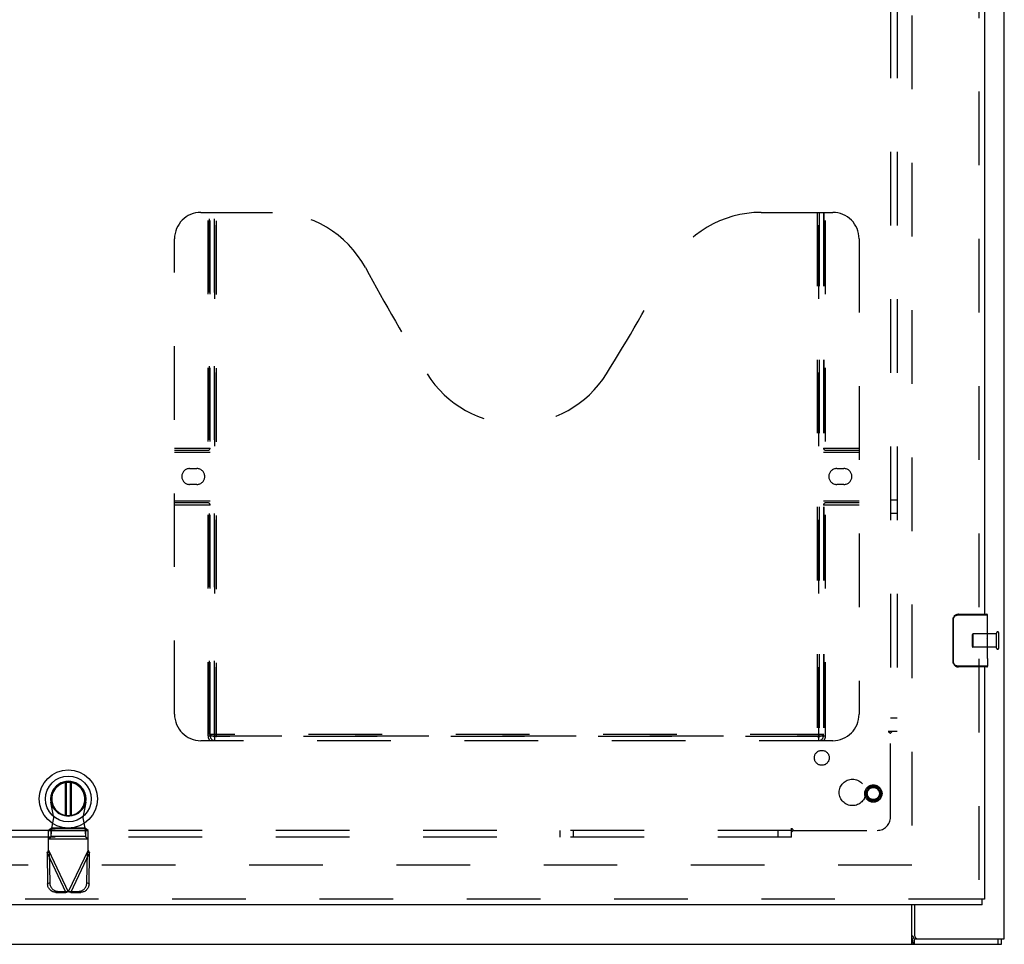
# Model space of a CAD drawing. Header units: inches. Extents: x 0 to 253, y 0 to 164.
# Tile 30 of 97: x 96 to 114, y 45 to 63. Entities that reach past the tile are written whole.
import ezdxf

# ---------------------------------------------------------------- set-up
doc = ezdxf.new("R2010")
doc.units = ezdxf.units.IN
doc.header["$LTSCALE"] = 13.939812
doc.header["$MEASUREMENT"] = 0
doc.linetypes.add('HIDDEN', pattern=[0.2, 0.1, -0.1])
doc.layers.get('0').update_dxf_attribs({"linetype": 'CONTINUOUS'})
for name, color, linetype in [('DEFAULT_2', 8, 'HIDDEN'), ('RIGHTHAND_DOOR_ASSEMBLY', 7, 'CONTINUOUS'), ('SUBPANEL', 7, 'CONTINUOUS')]:
    doc.layers.add(name, color=color, linetype=linetype)

msp = doc.modelspace()

# ---------------------------------------------------------------- linework, layer by layer
at = {"color": 3, "linetype": 'Continuous'}
for p, q in [((114.316, 45.447), (114.316, 121.977)), ((112.618, 46.093), (112.618, 45.51)), ((112.613, 45.447), (114.316, 45.447))]:
    msp.add_line(p, q, dxfattribs=at)
at = {"color": 7, "linetype": 'Continuous'}
for p, q in [((112.566, 45.343), (112.566, 46.093)), ((42.368, 45.343), (114.264, 45.343)), ((112.576, 45.419), (112.579, 45.4)), ((112.613, 45.343), (112.613, 45.447)), ((114.201, 45.343), (114.201, 45.447)), ((114.264, 45.343), (114.264, 45.447))]:
    msp.add_line(p, q, dxfattribs=at)
at = {"color": 3, "linetype": 'Continuous'}
for points in [[(112.566, 45.509), (112.569, 45.508), (112.571, 45.507), (112.573, 45.506), (112.576, 45.504), (112.578, 45.502), (112.58, 45.499), (112.582, 45.497), (112.584, 45.494), (112.586, 45.491), (112.587, 45.488), (112.589, 45.485), (112.59, 45.482), (112.592, 45.479), (112.593, 45.476), (112.594, 45.472), (112.597, 45.466)], [(112.597, 45.466), (112.598, 45.463), (112.599, 45.46), (112.6, 45.457), (112.602, 45.455), (112.603, 45.453), (112.605, 45.451), (112.606, 45.449), (112.608, 45.448), (112.61, 45.447), (112.611, 45.447), (112.613, 45.447)]]:
    msp.add_lwpolyline(points, dxfattribs=at)
at = {"color": 7, "linetype": 'Continuous'}
for points in [[(112.566, 45.458), (112.568, 45.455), (112.569, 45.452), (112.57, 45.447), (112.572, 45.442), (112.573, 45.437), (112.574, 45.431), (112.575, 45.425), (112.576, 45.419)], [(112.579, 45.4), (112.58, 45.395), (112.581, 45.389), (112.582, 45.383), (112.584, 45.377), (112.585, 45.372), (112.587, 45.367), (112.588, 45.363), (112.59, 45.359), (112.592, 45.356), (112.594, 45.353), (112.597, 45.35), (112.599, 45.347), (112.602, 45.346), (112.605, 45.344), (112.607, 45.344), (112.61, 45.343), (112.613, 45.343)]]:
    msp.add_lwpolyline(points, dxfattribs=at)
at = {"color": 3, "linetype": 'Continuous'}
msp.add_arc((112.681, 45.51), 0.063, 180, 270, dxfattribs=at)
at = {"layer": 'DEFAULT_2', "color": 8, "linetype": 'HIDDEN'}
for p, q in [((112.566, 115.895), (112.566, 46.791)), ((113.712, 50.979), (113.712, 51.207)), ((114.169, 51.217), (113.722, 51.217)), ((113.722, 51.217), (113.722, 50.969)), ((114.169, 50.951), (114.169, 51.235)), ((114.212, 50.951), (114.212, 51.235)), ((114.169, 50.969), (113.722, 50.969)), ((112.566, 46.843), (79.962, 46.843))]:
    msp.add_line(p, q, dxfattribs=at)
for centre, radius, start, end in [((113.722, 51.207), 0.01, 90, 180), ((114.191, 51.235), 0.0215, 360, 180), ((113.722, 50.979), 0.01, 180, 270), ((114.191, 50.951), 0.0215, 180, 0)]:
    msp.add_arc(centre, radius, start, end, dxfattribs=at)
at = {"layer": 'RIGHTHAND_DOOR_ASSEMBLY', "color": 8, "linetype": 'HIDDEN'}
for p, q in [((113.837, 80.998), (113.837, 51.438)), ((99.107, 59.197), (100.462, 59.197)), ((99.242, 49.287), (99.242, 59.197)), ((99.272, 49.317), (99.272, 59.197)), ((99.282, 49.287), (99.282, 59.197)), ((99.362, 49.317), (99.362, 59.197)), ((99.372, 49.197), (99.372, 59.197)), ((99.402, 49.277), (99.402, 59.197)), ((109.712, 59.197), (111.067, 59.197)), ((110.772, 59.197), (110.772, 49.277)), ((110.802, 49.197), (110.802, 59.197)), ((110.812, 59.197), (110.812, 49.317)), ((110.892, 59.197), (110.892, 49.287)), ((110.902, 59.197), (110.902, 49.317)), ((110.932, 49.287), (110.932, 59.197)), ((98.607, 49.697), (98.607, 58.697)), ((111.567, 58.697), (111.567, 49.697)), ((98.607, 54.737), (99.282, 54.737)), ((98.607, 54.697), (99.242, 54.697)), ((98.607, 54.657), (99.282, 54.657)), ((110.892, 54.737), (111.567, 54.737)), ((110.892, 54.657), (111.567, 54.657)), ((110.932, 54.697), (111.567, 54.697)), ((98.894, 54.347), (99.031, 54.347)), ((111.144, 54.347), (111.281, 54.347)), ((99.031, 54.047), (98.894, 54.047)), ((111.281, 54.047), (111.144, 54.047)), ((98.607, 53.737), (99.282, 53.737)), ((99.242, 53.697), (98.607, 53.697)), ((110.892, 53.737), (111.567, 53.737)), ((111.567, 53.697), (110.932, 53.697)), ((99.282, 53.657), (98.607, 53.657)), ((111.567, 53.657), (110.892, 53.657)), ((113.837, 50.748), (113.837, 46.197)), ((99.242, 49.287), (110.932, 49.287)), ((110.902, 49.317), (99.272, 49.317)), ((110.809, 49.277), (99.366, 49.277)), ((111.067, 49.197), (99.107, 49.197)), ((96.321, 47.739), (96.268, 48.033)), ((96.926, 48.033), (96.873, 47.739)), ((96.284, 47.542), (96.321, 47.739)), ((96.873, 47.739), (96.91, 47.542)), ((96.269, 47.538), (96.223, 47.497)), ((96.269, 47.538), (96.925, 47.538)), ((96.269, 47.383), (96.269, 47.538)), ((96.91, 47.542), (96.284, 47.542)), ((96.971, 47.497), (96.925, 47.538)), ((96.925, 47.538), (96.925, 47.383)), ((96.223, 47.123), (96.223, 47.497)), ((96.971, 47.493), (96.223, 47.493)), ((96.223, 47.342), (96.269, 47.383)), ((96.925, 47.383), (96.269, 47.383)), ((96.925, 47.383), (96.971, 47.342)), ((96.971, 47.123), (96.971, 47.497)), ((96.223, 47.338), (96.971, 47.338)), ((96.971, 47.334), (96.223, 47.334)), ((96.195, 47.075), (96.236, 47.095)), ((96.195, 47.075), (96.552, 46.322)), ((96.195, 47.075), (96.205, 46.485)), ((96.223, 47.123), (96.597, 46.336)), ((96.236, 47.095), (96.247, 46.504)), ((96.971, 47.123), (96.597, 46.336)), ((96.642, 46.322), (96.999, 47.075)), ((96.948, 46.504), (96.958, 47.095)), ((96.958, 47.095), (96.999, 47.075)), ((96.989, 46.485), (96.999, 47.075)), ((96.247, 46.504), (96.205, 46.485)), ((96.989, 46.485), (96.948, 46.504)), ((96.359, 46.326), (96.401, 46.345)), ((96.359, 46.326), (96.552, 46.322)), ((96.401, 46.345), (96.594, 46.342)), ((96.594, 46.342), (96.552, 46.322)), ((96.597, 46.336), (96.574, 46.329)), ((96.612, 46.331), (96.597, 46.336)), ((96.6, 46.342), (96.793, 46.345)), ((96.642, 46.322), (96.6, 46.342)), ((96.627, 46.327), (96.612, 46.331)), ((96.642, 46.322), (96.627, 46.327)), ((96.642, 46.322), (96.835, 46.326)), ((96.793, 46.345), (96.835, 46.326)), ((113.899, 46.197), (79.296, 46.197))]:
    msp.add_line(p, q, dxfattribs=at)
at = {"layer": 'RIGHTHAND_DOOR_ASSEMBLY', "color": 3, "linetype": 'Continuous'}
for p, q in [((113.941, 80.843), (113.941, 51.593)), ((113.941, 50.593), (113.941, 46.197)), ((113.899, 46.093), (79.296, 46.093))]:
    msp.add_line(p, q, dxfattribs=at)
at = {"layer": 'RIGHTHAND_DOOR_ASSEMBLY', "color": 7, "linetype": 'Continuous'}
for p, q in [((113.346, 51.493), (113.354, 51.493)), ((113.346, 50.693), (113.346, 51.493)), ((113.354, 50.693), (113.354, 51.493)), ((113.444, 51.578), (114.001, 51.578)), ((113.446, 51.593), (113.986, 51.593)), ((113.482, 51.593), (113.482, 51.578)), ((113.738, 51.593), (113.738, 51.578)), ((114.001, 51.014), (114.001, 51.578)), ((114.001, 51.439), (113.994, 51.439)), ((113.994, 51.439), (113.994, 51.208)), ((114.001, 51.271), (113.994, 51.271)), ((114.001, 51.208), (113.994, 51.208)), ((114.001, 51.172), (113.995, 51.172)), ((114.001, 50.978), (113.994, 50.978)), ((113.994, 50.978), (113.994, 50.841)), ((114, 51.041), (114.001, 51.041)), ((114.001, 50.754), (114.001, 51.011)), ((114.001, 50.841), (113.994, 50.841)), ((113.996, 50.81), (114.001, 50.81)), ((114.001, 50.754), (114.001, 50.608)), ((113.346, 50.693), (113.354, 50.693)), ((114.001, 50.608), (113.444, 50.608)), ((113.986, 50.593), (113.446, 50.593)), ((113.482, 50.593), (113.482, 50.608)), ((113.738, 50.593), (113.738, 50.608)), ((96.542, 47.783), (96.542, 48.404)), ((96.558, 48.406), (96.558, 47.781)), ((96.636, 47.781), (96.636, 48.406)), ((96.652, 48.404), (96.652, 47.783)), ((113.941, 46.197), (113.899, 46.197)), ((113.899, 46.093), (113.899, 46.197))]:
    msp.add_line(p, q, dxfattribs=at)
for points in [[(113.346, 51.493), (113.347, 51.499), (113.347, 51.505), (113.348, 51.512), (113.349, 51.518), (113.351, 51.523), (113.353, 51.529)], [(113.354, 51.493), (113.354, 51.497), (113.354, 51.502), (113.355, 51.506), (113.356, 51.511), (113.357, 51.516), (113.359, 51.522), (113.361, 51.527), (113.364, 51.532), (113.367, 51.538), (113.371, 51.544), (113.376, 51.549), (113.382, 51.555), (113.388, 51.56), (113.395, 51.565), (113.403, 51.569), (113.411, 51.572), (113.419, 51.575), (113.427, 51.576), (113.436, 51.578), (113.444, 51.578)], [(113.446, 51.593), (113.446, 51.593), (113.446, 51.592), (113.445, 51.591), (113.445, 51.59), (113.445, 51.589), (113.444, 51.587), (113.444, 51.585), (113.444, 51.583), (113.444, 51.58), (113.444, 51.578)], [(114, 51.039), (113.997, 51.072), (113.996, 51.084), (113.995, 51.097), (113.995, 51.109), (113.995, 51.122), (113.994, 51.135), (113.995, 51.148), (113.995, 51.161), (113.995, 51.173), (113.996, 51.185), (113.997, 51.197)], [(114.001, 51.011), (114.001, 51.02), (114.001, 51.029), (114, 51.039)], [(113.996, 50.805), (113.995, 50.814), (113.995, 50.823), (113.995, 50.832), (113.994, 50.841)], [(113.999, 50.781), (113.998, 50.788), (113.997, 50.796), (113.996, 50.805)], [(114.001, 50.754), (114.001, 50.757), (114.001, 50.762), (114, 50.767), (113.999, 50.781)], [(113.353, 50.657), (113.351, 50.662), (113.349, 50.668), (113.348, 50.674), (113.347, 50.68), (113.347, 50.687), (113.346, 50.693)], [(113.444, 50.608), (113.436, 50.608), (113.427, 50.609), (113.419, 50.611), (113.411, 50.614), (113.403, 50.617), (113.395, 50.621), (113.388, 50.626), (113.382, 50.631), (113.376, 50.637), (113.371, 50.642), (113.367, 50.648), (113.364, 50.653), (113.361, 50.659), (113.359, 50.664), (113.357, 50.67), (113.356, 50.675), (113.355, 50.679), (113.354, 50.684), (113.354, 50.689), (113.354, 50.693)], [(113.446, 50.593), (113.446, 50.593), (113.446, 50.594), (113.445, 50.595), (113.445, 50.596), (113.445, 50.597), (113.444, 50.599), (113.444, 50.601), (113.444, 50.603), (113.444, 50.606), (113.444, 50.608)]]:
    msp.add_lwpolyline(points, dxfattribs=at)
at = {"layer": 'RIGHTHAND_DOOR_ASSEMBLY', "color": 8, "linetype": 'HIDDEN'}
for points in [[(99.272, 49.317), (99.288, 49.306), (99.304, 49.297), (99.32, 49.288), (99.336, 49.282), (99.351, 49.278), (99.366, 49.277)], [(110.809, 49.277), (110.824, 49.278), (110.839, 49.282), (110.854, 49.288), (110.87, 49.297), (110.886, 49.306), (110.902, 49.317)], [(96.269, 47.383), (96.27, 47.387), (96.271, 47.392), (96.272, 47.399), (96.273, 47.407), (96.274, 47.416), (96.275, 47.427), (96.276, 47.439), (96.277, 47.451), (96.278, 47.465), (96.279, 47.48), (96.28, 47.495), (96.282, 47.51), (96.284, 47.542)], [(96.284, 47.542), (96.281, 47.541), (96.279, 47.541), (96.276, 47.54), (96.274, 47.539), (96.271, 47.539), (96.269, 47.538)], [(96.925, 47.538), (96.923, 47.539), (96.92, 47.539), (96.918, 47.54), (96.915, 47.541), (96.913, 47.541), (96.91, 47.542)], [(96.91, 47.542), (96.912, 47.526), (96.914, 47.495)], [(96.914, 47.495), (96.915, 47.48), (96.916, 47.465), (96.917, 47.451), (96.918, 47.439), (96.919, 47.427), (96.92, 47.416), (96.921, 47.407), (96.922, 47.399), (96.923, 47.392), (96.924, 47.387), (96.925, 47.383)], [(96.195, 47.075), (96.199, 47.083), (96.204, 47.091), (96.209, 47.099)], [(96.209, 47.099), (96.218, 47.115), (96.223, 47.123)], [(96.971, 47.123), (96.981, 47.107), (96.985, 47.099), (96.99, 47.091), (96.995, 47.083), (96.999, 47.075)], [(96.359, 46.326), (96.344, 46.327), (96.33, 46.329), (96.315, 46.333), (96.301, 46.339), (96.288, 46.345), (96.275, 46.353), (96.263, 46.363), (96.251, 46.373), (96.241, 46.385), (96.232, 46.397), (96.224, 46.411), (96.218, 46.424), (96.212, 46.439), (96.208, 46.454), (96.206, 46.469), (96.205, 46.485)], [(96.247, 46.504), (96.248, 46.489), (96.25, 46.474), (96.254, 46.459), (96.259, 46.444), (96.266, 46.43), (96.274, 46.417), (96.283, 46.405), (96.293, 46.393), (96.304, 46.383), (96.316, 46.373), (96.329, 46.365), (96.343, 46.358), (96.357, 46.353), (96.371, 46.349), (96.386, 46.346), (96.401, 46.345)], [(96.793, 46.345), (96.808, 46.346), (96.823, 46.349), (96.837, 46.353), (96.851, 46.358), (96.865, 46.365), (96.878, 46.373), (96.89, 46.383), (96.901, 46.393), (96.911, 46.405), (96.92, 46.417), (96.928, 46.43), (96.935, 46.444), (96.94, 46.459), (96.944, 46.474), (96.947, 46.489), (96.948, 46.504)], [(96.989, 46.485), (96.988, 46.469), (96.986, 46.454), (96.982, 46.439), (96.977, 46.424), (96.97, 46.411), (96.962, 46.397), (96.953, 46.385), (96.943, 46.373), (96.932, 46.363), (96.919, 46.353), (96.907, 46.345), (96.893, 46.339), (96.879, 46.333), (96.864, 46.329), (96.85, 46.327), (96.835, 46.326)], [(96.574, 46.329), (96.56, 46.324), (96.552, 46.322)]]:
    msp.add_lwpolyline(points, dxfattribs=at)
at = {"layer": 'RIGHTHAND_DOOR_ASSEMBLY', "color": 7, "linetype": 'Continuous'}
for radius in [0.551, 0.433, 0.329, 0.317]:
    msp.add_circle((96.597, 48.094), radius, dxfattribs=at)
at = {"layer": 'RIGHTHAND_DOOR_ASSEMBLY', "color": 8, "linetype": 'HIDDEN'}
for radius in [0.164, 0.142, 0.124, 0.114]:
    msp.add_circle((111.837, 48.197), radius, dxfattribs=at)
for centre, radius, start, end in [((99.107, 58.697), 0.5, 90, 180), ((100.462, 57.197), 2, 28.4813, 90), ((109.712, 57.197), 2, 90, 151.5187), ((111.067, 58.697), 0.5, 0, 90), ((136.77, 76.895), 39.307, 208.4813, 211.8705), ((73.404, 76.895), 39.307, 328.1295, 331.5187), ((105.087, 57.197), 2, 211.8705, 328.1295), ((99.242, 54.737), 0.04, 270, 360), ((110.932, 54.737), 0.04, 180, 270), ((98.894, 54.197), 0.15, 90, 270), ((99.031, 54.197), 0.15, 270, 90), ((111.144, 54.197), 0.15, 90, 270), ((111.281, 54.197), 0.15, 270, 90), ((99.242, 53.657), 0.04, 0, 90), ((110.932, 53.657), 0.04, 90, 180), ((99.107, 49.697), 0.5, 180, 270), ((111.067, 49.697), 0.5, 270, 360), ((99.372, 49.287), 0.13, 180, 223.8131), ((99.372, 49.287), 0.09, 180, 270), ((99.402, 49.317), 0.04, 180, 270), ((110.772, 49.317), 0.04, 270, 360), ((110.802, 49.287), 0.09, 270, 360), ((110.802, 49.287), 0.13, 316.1869, 360), ((96.597, 48.093), 0.335, 349.673, 190.327)]:
    msp.add_arc(centre, radius, start, end, dxfattribs=at)
at = {"layer": 'RIGHTHAND_DOOR_ASSEMBLY', "color": 7, "linetype": 'Continuous'}
for centre, radius, start, end in [((113.446, 51.493), 0.1, 90, 158.7946), ((113.986, 51.578), 0.015, 0, 90), ((113.446, 50.693), 0.1, 201.1999, 270), ((113.986, 50.608), 0.015, 270, 360), ((96.597, 48.094), 0.315, 280.0787, 259.9213)]:
    msp.add_arc(centre, radius, start, end, dxfattribs=at)
msp.add_ellipse((113.738, 51.177), major_axis=(0.263, 0), ratio=0.432808, start_param=0, end_param=0.179988, dxfattribs=at)
at = {"layer": 'SUBPANEL', "color": 8, "linetype": 'HIDDEN'}
for p, q in [((112.16, 113.312), (112.16, 49.374)), ((112.285, 113.312), (112.285, 49.374)), ((112.285, 53.749), (112.16, 53.749)), ((112.285, 53.499), (112.16, 53.499)), ((112.285, 49.624), (112.16, 49.624)), ((112.199, 49.374), (112.119, 49.374)), ((112.16, 47.749), (112.16, 49.339)), ((112.285, 49.374), (112.199, 49.374)), ((110.285, 47.461), (110.285, 47.54)), ((110.285, 47.499), (46.348, 47.499)), ((110.285, 47.374), (46.348, 47.374)), ((105.91, 47.374), (105.91, 47.499)), ((106.16, 47.374), (106.16, 47.499)), ((110.035, 47.374), (110.035, 47.499)), ((110.285, 47.374), (110.285, 47.461)), ((110.302, 47.48), (110.309, 47.488)), ((110.32, 47.499), (111.91, 47.499))]:
    msp.add_line(p, q, dxfattribs=at)
for points in [[(112.119, 49.374), (112.12, 49.372), (112.121, 49.371), (112.122, 49.369), (112.122, 49.367), (112.124, 49.366), (112.125, 49.364), (112.126, 49.363), (112.128, 49.361), (112.129, 49.36), (112.131, 49.358), (112.133, 49.357), (112.135, 49.356), (112.137, 49.354), (112.139, 49.353), (112.141, 49.352), (112.145, 49.349)], [(112.145, 49.349), (112.148, 49.348), (112.15, 49.346), (112.152, 49.345), (112.154, 49.343), (112.156, 49.342), (112.158, 49.34), (112.16, 49.339)], [(112.174, 49.352), (112.172, 49.35), (112.17, 49.348), (112.168, 49.346), (112.166, 49.344), (112.164, 49.342), (112.162, 49.34), (112.16, 49.339)], [(112.199, 49.374), (112.196, 49.372), (112.194, 49.371), (112.192, 49.369), (112.19, 49.367), (112.188, 49.365), (112.186, 49.364), (112.184, 49.362), (112.182, 49.36), (112.18, 49.359), (112.179, 49.357), (112.174, 49.352)], [(110.285, 47.54), (110.287, 47.539), (110.289, 47.539), (110.29, 47.538), (110.292, 47.537), (110.293, 47.536), (110.295, 47.535), (110.297, 47.533), (110.298, 47.532), (110.299, 47.53), (110.301, 47.528), (110.302, 47.527), (110.304, 47.525), (110.305, 47.523), (110.306, 47.521), (110.307, 47.519)], [(110.285, 47.461), (110.287, 47.463), (110.289, 47.465), (110.29, 47.468), (110.292, 47.47), (110.294, 47.472), (110.295, 47.474), (110.297, 47.475), (110.299, 47.477), (110.3, 47.479), (110.302, 47.48)], [(110.307, 47.519), (110.31, 47.514), (110.312, 47.512), (110.313, 47.509), (110.315, 47.507), (110.316, 47.505), (110.318, 47.503), (110.319, 47.501), (110.32, 47.499)], [(110.309, 47.488), (110.311, 47.49), (110.313, 47.492), (110.315, 47.494), (110.317, 47.496), (110.319, 47.498), (110.32, 47.499)]]:
    msp.add_lwpolyline(points, dxfattribs=at)
for centre, radius in [((110.861, 48.873), 0.141), ((111.441, 48.218), 0.25)]:
    msp.add_circle(centre, radius, dxfattribs=at)
msp.add_arc((111.91, 47.749), 0.25, 270, 360, dxfattribs=at)

doc.saveas('drawing.dxf')
